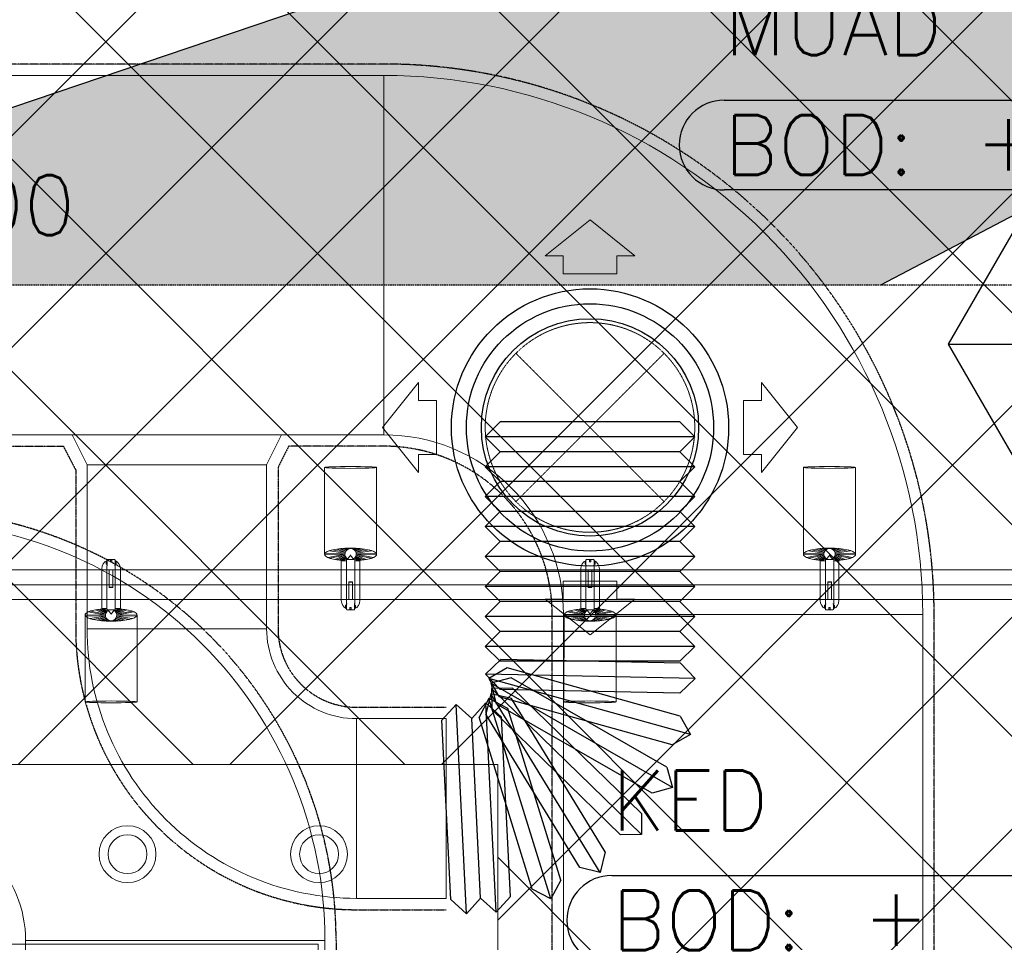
# Model space of a CAD drawing. Header units: millimetres. Extents: x -1574 to 74790, y -2818 to 13830.
# Tile 17 of 92: x 5337 to 6981, y 3623 to 5163. Entities that reach past the tile are written whole.
import ezdxf
from ezdxf.enums import TextEntityAlignment as Align

# ---------------------------------------------------------------- set-up
doc = ezdxf.new("R2010")
doc.units = ezdxf.units.MM
doc.header["$MEASUREMENT"] = 0
for name, pattern in [('( Hidden )', [0.375, 0.25, -0.125]), ('DASHED', [0.75, 0.5, -0.25]), ('HIDDEN', [0.375, 0.25, -0.125])]:
    doc.linetypes.add(name, pattern=pattern)
doc.layers.get('0').update_dxf_attribs({"lineweight": 5})
for name, color, linetype, lineweight, true_color in [('A-CEILING-01', 7, 'Continuous', 5, 0xd56ca8), ('A-CEILING-08', 7, 'Continuous', 5, 0xd56ca8), ('ACMV-FA-DUCT', 150, 'Continuous', 20, 0x007fff), ('ACMV-SA-DUCT', 200, 'Continuous', 20, 0xbf00ff), ('ACMV-SA-FLOW-ARROW', 200, 'Continuous', 20, 0xbf00ff), ('M-MEP-ELLG-LIGHT', 5, 'Continuous', 15, 0x0000ff), ('RCP LAYOUT', 9, 'Continuous', 13, 0x808080), ('XR-CP-DS$0$A-DOWN LIG', 9, 'Continuous', 0, 0x808080)]:
    doc.layers.add(name, color=color, linetype=linetype, lineweight=lineweight, true_color=true_color)
for name, color, linetype in [('A-CELING ELEMENT', 1, 'Continuous'), ('ACMV-FA-DUCT-TAG', 7, 'Continuous'), ('ACMV-KE-DUCT-TAG', 7, 'Continuous'), ('ACMV-SA-DUCT-TEXT', 7, 'Continuous'), ('Legend', 7, 'Continuous')]:
    doc.layers.add(name, color=color, linetype=linetype)
doc.layers.add('A-LIGHT', color=1, linetype='Continuous', lineweight=5)
for name, color, linetype, true_color in [('ACMV-DUCT-THERMAL-EXT-INS', 9, 'DASHED', 0x808080), ('ACMV-DUCT-THERMAL-INT-INS', 9, 'DASHED', 0x808080), ('ACMV-FLEX DUCT', 9, 'Continuous', 0x808080), ('ACMV-GRD', 30, 'Continuous', 0xff7f00)]:
    doc.layers.add(name, color=color, linetype=linetype, true_color=true_color)
doc.styles.add('Arial Narrow', font='ARIALN.TTF')
doc.styles.add('Romans', font='Romans.shx')
doc.styles.get("Standard").update_dxf_attribs({"font": 'romans.shx'})

# ---------------------------------------------------------------- blocks, each defined once
blk = doc.blocks.new('XR-CP-DS$0$LIGHTSSS')
at = {"layer": 'XR-CP-DS$0$A-DOWN LIG', "color": 253}
blk.add_lwpolyline([(-367488.2, -158911.1), (-371158.2, -158911.1), (-371158.2, -158261.1), (-373348.2, -158261.1), (-373348.2, -158911.1), (-376643.2, -158911.1), (-376643.2, -159211.1), (-373048.2, -159211.1), (-373048.2, -158561.1), (-371458.2, -158561.1), (-371458.2, -159211.1), (-367488.2, -159211.1)], close=True, dxfattribs=at)
blk = doc.blocks.new('XR-CP-DS$0$ceiling element 01')
at = {"layer": 'A-CELING ELEMENT', "lineweight": 5, "true_color": 0x808080, "transparency": 33554687}
h = blk.add_hatch(dxfattribs=at)
h.set_pattern_fill('ANSI36', color=8, scale=300)
h.paths.add_polyline_path([(-425629.8, -157750.9, -0.039119), (-425655.9, -157707.5), (-427128.8, -158480.5, 0.039269), (-426963.6, -158744.9)])
h.paths.add_polyline_path([(-427216.5, -158526.6, -0.039231), (-427344.4, -158225.6), (-431924, -159775.1), (-429595.3, -159775.1)])
h.paths.add_polyline_path([(-427146.3, -156679.9, 0.039168), (-427262.3, -156968.3), (-425674.3, -157463.1, -0.03857), (-425655.4, -157416.9)])
h.paths.add_polyline_path([(-425704.2, -155604.7, 0.039168), (-426005.5, -155681.4), (-425472.4, -157256.8, -0.03857), (-425424.2, -157244.1)])
edge = h.paths.add_edge_path()
edge.add_line((-430171.7, -151115.1), (-430279.8, -151115.1))
edge.add_line((-430279.8, -151115.1), (-430279.8, -151215.1))
edge.add_line((-430279.8, -151215.1), (-430479.8, -151215.1))
edge.add_line((-430479.8, -151215.1), (-430479.8, -151115.1))
edge.add_line((-430479.8, -151115.1), (-430629.8, -151115.1))
edge.add_line((-430629.8, -151115.1), (-430629.8, -150665.1))
edge.add_line((-430629.8, -150665.1), (-432321.8, -150665.1))
edge.add_line((-432321.8, -150665.1), (-432321.8, -150772.9))
edge.add_line((-432321.8, -150772.9), (-426859.3, -156104.6))
edge.add_arc((-425365.2, -157562.3), 2087.3, 126.7377, 135.7079, ccw=False)
edge.add_line((-426613.8, -155889.5), (-430171.7, -151115.1))
edge = h.paths.add_edge_path()
edge.add_line((-424199.8, -150665.1), (-424199.8, -151115.1))
edge.add_line((-424199.8, -151115.1), (-424349.8, -151115.1))
edge.add_line((-424349.8, -151115.1), (-424349.8, -151215.1))
edge.add_line((-424349.8, -151215.1), (-424444.6, -151215.1))
edge.add_line((-424444.6, -151215.1), (-425069.6, -155496))
edge.add_arc((-425365.2, -157562.3), 2087.3, 72.8718, 81.8578, ccw=False)
edge.add_line((-424750.5, -155567.5), (-423223, -150665.1))
edge.add_line((-423223, -150665.1), (-424199.8, -150665.1))
h.paths.add_polyline_path([(-424567.7, -153182.9), (-424331.7, -153182.9), (-424331.7, -153418.9), (-424567.7, -153418.9)], flags=16)
h = blk.add_hatch(dxfattribs=at)
h.set_pattern_fill('ANSI36', color=8, scale=300)
h.paths.add_polyline_path([(-426846.1, -159033.2, -0.036239), (-427043, -158804), (-428346.2, -159775.1), (-427588, -159775.1)])
h.paths.add_polyline_path([(-427423.6, -157908.4, -0.039197), (-427452.5, -157582.9), (-432321.8, -157641.9), (-432321.8, -158745.1)])
h.paths.add_polyline_path([(-425674.9, -157660.7, -0.038923), (-425686.3, -157611.6), (-427325.9, -157891.7, 0.039228), (-427250.5, -158193.8)])
h.paths.add_polyline_path([(-425560.1, -157303.4, -0.038492), (-425518.1, -157276.7), (-426291, -155804.1, 0.039154), (-426553.9, -155969.8)])
h.paths.add_polyline_path([(-426337.7, -155715.3, -0.039172), (-426037.7, -155586.2), (-427702.8, -150665.1), (-428988.4, -150665.1)])
at = {"layer": 'A-CELING ELEMENT', "color": 8, "linetype": '( Hidden )', "lineweight": -3, "ltscale": 10, "true_color": 0x808080}
blk.add_lwpolyline([(-427588, -159775.1), (-432321.8, -159775.1), (-432321.8, -150665.1), (-423119.8, -150665.1), (-423119.8, -155306.9), (-427588, -159775.1)], dxfattribs=at)
at = {"layer": 'A-CELING ELEMENT', "color": 8, "lineweight": -3, "true_color": 0x808080}
for points in [[(-431924, -159775.1), (-427344.4, -158225.6)], [(-427216.5, -158526.6), (-429595.3, -159775.1)]]:
    blk.add_lwpolyline(points, dxfattribs=at)
blk = doc.blocks.new('track-L-1')
at = {"color": 8, "linetype": 'Continuous', "lineweight": 13, "true_color": 0x808080}
for p, q in [((-1.8, 9.3), (-7, 34.5)), ((0, 9.4), (-5.8, 37.6)), ((0, 9.4), (-0.6, 43.4)), ((-0.5, 43.4), (144.7, 43.5)), ((1.8, 9.3), (1.2, 42.9)), ((1.8, 9.3), (5.7, 35.2)), ((-3.5, 8.8), (-10.1, 18.5)), ((-3.5, 8.8), (-9.6, 22.8)), ((-1.8, 9.3), (-9, 26)), ((3.5, 8.8), (6.9, 31.2)), ((3.5, 8.8), (8.5, 22.7)), ((5.1, 8), (9, 18.9)), ((-93, -5.8), (-93, 5.7)), ((-93, 1), (-89, 1)), ((-83, 6.7), (-92, 6.7)), ((-91.9, -1.2), (-91.9, 1)), ((-90.5, 6.7), (-90.5, 8.3)), ((-90.5, 8.3), (-85, 8.3)), ((-90.5, 6.9), (-85, 6.9)), ((-89, -1.2), (-89, 1)), ((-85, 6.7), (-85, 8.3)), ((-83, 6.9), (-83, 5.7)), ((-10, 6.9), (-83, 6.9)), ((-11, 15.4), (-77.5, 15.4)), ((-75.5, 2.9), (-75.5, -3.1)), ((-75.5, 2.9), (-46.4, 2.9)), ((-46.6, 2.9), (-46.6, -3.1)), ((-46.4, -3.1), (-46.4, 2.9)), ((-11, 6.9), (-11, 15.4)), ((-6.5, 6.9), (-10.8, 11.2)), ((-5.1, 8), (-10.6, 13.5)), ((-5.1, 7.9), (-10.4, 15.8)), ((-9, -6.1), (-9, 5.9)), ((-6.5, 3.9), (-9, 3.9)), ((5.1, 8), (9.4, 15.5)), ((6.5, 7), (9.6, 12.4)), ((6.5, 6.9), (9.7, 10.9)), ((7.7, 5.7), (9.9, 8.3)), ((-93, -1.2), (-89, -1.2)), ((-92, -6.8), (-83, -6.8)), ((-90.5, -8.5), (-90.5, -6.8)), ((-90.5, -7.1), (-85, -7.1)), ((-90.5, -8.5), (-85, -8.5)), ((-85, -8.5), (-85, -6.8)), ((-83, -7.1), (-83, -5.8)), ((-83, -7.1), (-10, -7.1)), ((-77.5, -15.6), (-11, -15.6)), ((-75.5, -3.1), (-46.4, -3.1)), ((-11, -15.6), (-11, -7.1)), ((-6.5, -7), (-10.8, -11.3)), ((-5.1, -8.1), (-10.6, -13.6)), ((-5.1, -8.1), (-10.4, -15.9)), ((-3.5, -8.9), (-10.1, -18.6)), ((-3.5, -8.9), (-9.6, -22.9)), ((-6.5, -4.1), (-9, -4.1)), ((-1.8, -9.4), (-9, -26.1)), ((-1.8, -9.4), (-7, -34.6)), ((0, -9.6), (-5.8, -37.7)), ((0, -9.6), (-0.6, -43.6)), ((1.8, -9.4), (1.2, -43)), ((1.8, -9.4), (5.7, -35.3)), ((3.5, -8.9), (6.9, -31.3)), ((3.5, -8.9), (8.5, -22.8)), ((5.1, -8.1), (9, -19.1)), ((5.1, -8.1), (9.4, -15.6)), ((6.5, -7.1), (9.6, -12.5)), ((6.5, -7.1), (9.7, -11)), ((7.7, -5.8), (9.9, -8.4)), ((-0.5, -43.6), (144.7, -43.5))]:
    blk.add_line(p, q, dxfattribs=at)
for centre, radius, start, end in [((-92, 5.7), 1, 90.0041, 180.0041), ((-77.5, -0.1), 15.5, 90.0041, 154.188), ((-10, 5.9), 1, 0.0041, 90.0041), ((0, -0.1), 9.5, 205.0436, 154.9646), ((2, 9.9), 10.4, 214.9292, 253.0242), ((-92, -5.8), 1, 180.0041, 270.0041), ((-77.5, -0.1), 15.5, 205.8202, 270.0041), ((-10, -6.1), 1, 270.0041, 0.0041), ((2, -10), 10.4, 106.984, 145.0789)]:
    blk.add_arc(centre, radius, start, end, dxfattribs=at)
for centre, ratio, start_param, end_param in [((-0.5, -0.1), 0.243873, -1.409174, 4.550767), ((144.7, 0), 0.034014, -1.570796, 4.712389)]:
    blk.add_ellipse(centre, major_axis=(0, -43.5), ratio=ratio, start_param=start_param, end_param=end_param, dxfattribs=at)
blk = doc.blocks.new('A$Ce144d348')
at = {"layer": 'M-MEP-ELLG-LIGHT', "color": 252}
blk.add_lwpolyline([(3223, -5724), (3273, -5724), (3273, -9235), (8919.9, -9235), (13625, -4529.9), (13625, -356.4), (13675, -356.4), (13675, -4550.7), (8940.7, -9285), (3223, -9285)], close=True, dxfattribs=at)
blk.add_lwpolyline([(3248, -5724), (3248, -9260), (8930.3, -9260), (13650, -4540.3), (13650, -356.4)], dxfattribs=at)
at = {"layer": 'M-MEP-ELLG-LIGHT', "color": 1, "true_color": 0xff0000, "rotation": 90}
for p in [(5689.1, -9209), (6489.1, -9209)]:
    blk.add_blockref('track-L-1', p, dxfattribs=at)
at = {"layer": 'M-MEP-ELLG-LIGHT', "color": 1, "true_color": 0xff0000, "xscale": -1, "rotation": 90}
for p in [(5289.1, -9311), (6089.1, -9311)]:
    blk.add_blockref('track-L-1', p, dxfattribs=at)
blk = doc.blocks.new('A$C137d50fb')
at = {"layer": 'M-MEP-ELLG-LIGHT', "color": 8, "lineweight": 13, "true_color": 0x808080}
for centre, radius in [((5316.6, -9710), 47.5), ((5636.6, -9710), 47.5), ((5316.6, -9710), 32.5), ((5636.6, -9710), 32.5)]:
    blk.add_circle(centre, radius, dxfattribs=at)
blk = doc.blocks.new('XR-CP-DS')
at = {"layer": 'A-CEILING-01', "true_color": 0x808080}
h = blk.add_hatch(dxfattribs=at)
h.set_pattern_fill('ANSI37', color=8, scale=2000)
edge = h.paths.add_edge_path()
edge.add_line((17350, 13380), (12020, 13380))
edge.add_line((12020, 13380), (12020, 13280))
edge.add_line((12020, 13280), (11820, 13280))
edge.add_line((11820, 13280), (11820, 13380))
edge.add_line((11820, 13380), (6090, 13380))
edge.add_line((6090, 13380), (6090, 13280))
edge.add_line((6090, 13280), (5890, 13280))
edge.add_line((5890, 13280), (5890, 13380))
edge.add_line((5890, 13380), (350, 13380))
edge.add_line((350, 13380), (200, 13380))
edge.add_line((200, 13380), (200, 4520))
edge.add_line((200, 4520), (650, 4520))
edge.add_line((650, 4520), (650, 4220))
edge.add_line((650, 4220), (200, 4220))
edge.add_line((200, 4220), (200, 3270))
edge.add_line((200, 3270), (3945, 3270))
edge.add_line((3945, 3270), (3945, 3920))
edge.add_line((3945, 3920), (6135, 3920))
edge.add_line((6135, 3920), (6135, 3270))
edge.add_line((6135, 3270), (9805, 3270))
edge.add_line((9805, 3270), (9805, 3070))
edge.add_line((9805, 3070), (10125.7, 3070))
edge.add_line((10125.7, 3070), (10125.7, 3423))
edge.add_line((10125.7, 3423), (11242.1, 4539.4))
edge.add_line((11242.1, 4539.4), (10770.1, 5011.3))
edge.add_line((10770.1, 5011.3), (11904.4, 6145.6))
edge.add_line((11904.4, 6145.6), (14298.8, 8540))
edge.add_line((14298.8, 8540), (14450, 8540))
edge.add_line((14450, 8540), (14450, 9620))
edge.add_line((14450, 9620), (14450, 12330))
edge.add_arc((15200, 12330), 750, 90, 180, ccw=False)
edge.add_line((15200, 13080), (17350, 13080))
edge.add_line((17350, 13080), (17350, 13380))
h.paths.add_polyline_path([(5890.1, 11294.2), (6090.1, 11294.2), (6090.1, 11094.2), (5890.1, 11094.2)], flags=16)
h.paths.add_polyline_path([(5890.1, 9330), (6090.1, 9330), (6090.1, 9130), (5890.1, 9130)], flags=16)
h.paths.add_polyline_path([(5890, 8418.4), (6090, 8418.4), (6090, 8218.4), (5890, 8218.4)], flags=16)
h.paths.add_polyline_path([(5890, 6030), (6090, 6030), (6090, 5830), (5890, 5830)], flags=16)
h.paths.add_polyline_path([(11820, 8418.4), (12020, 8418.4), (12020, 8218.4), (11820, 8218.4)], flags=16)
h.paths.add_polyline_path([(11820, 9330), (12020, 9330), (12020, 9130), (11820, 9130)], flags=16)
h.paths.add_polyline_path([(11820.1, 11294.2), (12020.1, 11294.2), (12020.1, 11094.2), (11820.1, 11094.2)], flags=16)
at = {"layer": 'A-CEILING-01', "color": 8, "true_color": 0x808080}
blk.add_lwpolyline([(11820, 13380), (6090, 13380), (6090, 13280), (5890, 13280), (5890, 13380), (350, 13380), (200, 13380), (200, 4520), (650, 4520), (650, 4220), (200, 4220), (200, 3270), (3945, 3270), (3945, 3920), (6135, 3920), (6135, 3270), (9805, 3270), (9805, 3070), (10125.7, 3070)], dxfattribs=at)
at = {"layer": 'A-CEILING-08', "color": 8, "lineweight": 0, "true_color": 0x808080}
blk.add_blockref('XR-CP-DS$0$ceiling element 01', (436369.8, 164495.1), dxfattribs=at)
at = {"layer": 'A-LIGHT', "color": 8, "true_color": 0x808080}
for name in ['A$Ce144d348', 'A$C137d50fb']:
    blk.add_blockref(name, (200, 13480), dxfattribs=at)
at = {"layer": 'XR-CP-DS$0$A-DOWN LIG', "color": 8, "lineweight": 0, "true_color": 0x808080}
blk.add_blockref('XR-CP-DS$0$LIGHTSSS', (377293.2, 162181.1), dxfattribs=at)
blk = doc.blocks.new('KED_BOD_LVL')
for points in [[(75, 75), (1075, 75)], [(1075, -75), (75, -75)]]:
    blk.add_lwpolyline(points)
for centre, start, end in [((75, 0), 90, 180), ((1075, 0), 0, 90), ((75, 0), 180, 270), ((1075, 0), 270, 0)]:
    blk.add_arc(centre, 75, start, end)
at = {"char_height": 100, "style": 'Romans'}
for s, width, insert, attachment_point in [('KED', 391.476, (75, 200), 4), ('BOD:', 1168.033, (75, 0), 4), ('\\pxqc;+', 105.762, (550, 7.3), 5)]:
    blk.add_mtext_dynamic_manual_height_columns(s, width=width, gutter_width=1, heights=[0], dxfattribs=dict(at, insert=insert, attachment_point=attachment_point))
at = {"style": 'Romans'}
blk.add_attdef('LVL', text='', height=100, dxfattribs=at).set_placement((1075, 0), align=Align.MIDDLE_RIGHT)
blk = doc.blocks.new('MUAD_BOD_LVL')
for points in [[(75, 75), (1075, 75)], [(1075, -75), (75, -75)]]:
    blk.add_lwpolyline(points)
for centre, start, end in [((75, 0), 90, 180), ((1075, 0), 0, 90), ((75, 0), 180, 270), ((1075, 0), 270, 0)]:
    blk.add_arc(centre, 75, start, end)
at = {"char_height": 100, "style": 'Romans'}
for s, width, insert, attachment_point in [('MUAD', 312.499, (75, 200), 4), ('BOD:', 1168.033, (75, 0), 4), ('\\pxqc;+', 105.762, (550, 7.3), 5)]:
    blk.add_mtext_dynamic_manual_height_columns(s, width=width, gutter_width=1, heights=[0], dxfattribs=dict(at, insert=insert, attachment_point=attachment_point))
at = {"style": 'Romans'}
blk.add_attdef('LVL', text='', height=100, dxfattribs=at).set_placement((1075, 0), align=Align.MIDDLE_RIGHT)
blk = doc.blocks.new('A$C5c7590bd')
at = {"layer": 'ACMV-DUCT-THERMAL-EXT-INS'}
blk.add_lwpolyline([(-13941.9, 2113.2), (-13943.4, 2149.8), (-14840, 2149.8), (-14840, 2487.8), (-13957.1, 2487.8), (-13966.9, 2729.1), (-13966.9, 3625.8, -0.414214), (-13247.9, 4344.8), (-10053.6, 4344.8, -0.414386), (-9335, 3625.8), (-9335, 2255.3), (-9873, 2255.3), (-9873, 2355.3), (-10424.6, 2354.8, 0.198685), (-10552.4, 2301.8, -0.198912), (-10919.4, 2149.8), (-13452.4, 2149.8), (-13453.9, 2113.2)], format="xyb", dxfattribs=at)
at = {"layer": 'ACMV-FA-DUCT'}
blk.add_lwpolyline([(-10053.6, 3825.8), (-10053.6, 4325.8, -0.414214), (-9353.6, 3625.8), (-9853.6, 3625.8, 0.414214)], format="xyb", close=True, dxfattribs=at)
blk.add_lwpolyline([(-9854, 3625.8), (-9354, 3625.8), (-9354, 2774.3), (-9854, 2774.3)], close=True, dxfattribs=at)
at = {"layer": 'ACMV-FA-DUCT-TAG'}
blk.add_blockref('MUAD_BOD_LVL', (-8761.8, 4954), dxfattribs=at).add_auto_attribs({'LVL': '4050'})
at = {"layer": 'ACMV-KE-DUCT-TAG'}
blk.add_blockref('KED_BOD_LVL', (-8949.5, 3659.5), dxfattribs=at).add_auto_attribs({'LVL': '2900'})
blk = doc.blocks.new('SA-RCD-350')
at = {"layer": 'ACMV-GRD'}
for radius in [231.5, 206.5, 181.5]:
    blk.add_circle((0, 0), radius, dxfattribs=at)
at = {"layer": 'ACMV-SA-DUCT', "linetype": 'HIDDEN'}
for p, q in [((-123.7, 123.7), (123.7, -123.7)), ((123.7, 123.7), (-123.7, -123.7))]:
    blk.add_line(p, q, dxfattribs=at)
blk.add_circle((0, 0), 175, dxfattribs=at)
at = {"layer": 'ACMV-SA-FLOW-ARROW'}
for points in [[(0, 346.5), (-75, 286.5), (-45, 286.5), (-45, 256.5), (45, 256.5), (45, 286.5), (75, 286.5), (0, 346.5)], [(-346.5, 0), (-286.5, 75), (-286.5, 45), (-256.5, 45), (-256.5, -45), (-286.5, -45), (-286.5, -75), (-346.5, 0)], [(346.5, 0), (286.5, 75), (286.5, 45), (256.5, 45), (256.5, -45), (286.5, -45), (286.5, -75), (346.5, 0)], [(0, -346.5), (-75, -286.5), (-45, -286.5), (-45, -256.5), (45, -256.5), (45, -286.5), (75, -286.5), (0, -346.5)]]:
    blk.add_lwpolyline(points, dxfattribs=at)
blk = doc.blocks.new('AIR Terminal Tag')
at = {"layer": 'Legend'}
blk.add_line((-250, 0), (250, 0), dxfattribs=at)
blk.add_lwpolyline([(-125, 216.5), (-250, 0), (-125, -216.5), (125, -216.5), (250, 0), (125, 216.5)], close=True, dxfattribs=at)
at = {"layer": 'Legend', "style": 'Arial Narrow'}
for tag, p in [('AIR_TERMINAL_TYPE_NUMBER', (0, 108.3)), ('CFM', (0, -108.3))]:
    blk.add_attdef(tag, text='', height=100, dxfattribs=at).set_placement(p, align=Align.MIDDLE_CENTER)
blk = doc.blocks.new('FC300')
at = {"layer": 'ACMV-FLEX DUCT'}
for p, q in [((-50, 150), (-25, 175)), ((-25, 175), (-25, -175)), ((-25, 175), (0, 150)), ((-50, 150), (-50, -150)), ((0, 150), (0, -150)), ((-50, -150), (-25, -175)), ((-25, -175), (0, -150))]:
    blk.add_line(p, q, dxfattribs=at)
blk = doc.blocks.new('A$C7e6e56f9')
at = {"layer": 'ACMV-DUCT-THERMAL-INT-INS'}
for points in [[(-8629, 1966.7), (-8629, 2416.7, -0.198912), (-8576, 2544.7, 0.198912), (-8336.1, 3123.8), (-8336.1, 4170.2, 0.414214), (-9255.1, 5089.2), (-10070.4, 5089.2), (-10090.1, 5128.7)], [(-11789.8, 4515.7), (-11772, 4551.2), (-11262.7, 4551.2), (-10812.7, 4451.2), (-9790.7, 4451.2), (-9770, 4411.7), (-9770, 4146.3, 0.414214), (-9301, 3677.3), (-9151, 3677.3)], [(-9465.4, 1974.4), (-9267, 2420.7, -0.197626), (-9027.1, 2995.8, 0.198912), (-8974.1, 3123.8), (-8974.1, 3527.1), (-8974.1, 4170.2, 0.414214), (-9255.1, 4451.2), (-9414.2, 4451.2), (-9432, 4415.7), (-9432, 4146.3, 0.414214), (-9301, 4015.3), (-9151, 4015.3)]]:
    blk.add_lwpolyline(points, format="xyb", dxfattribs=at)
at = {"layer": 'ACMV-SA-DUCT'}
for points in [[(-10810.6, 5070.2), (-9255.1, 5070.2), (-9255.1, 4470.2), (-10810.6, 4470.2)], [(-9751, 4420.2), (-9451, 4420.2), (-9426, 4470.2), (-9776, 4470.2)], [(-9751, 4420.2), (-9451, 4420.2), (-9451, 4146.3), (-9751, 4146.3)], [(-8955.1, 4170.2), (-8355.1, 4170.2), (-8355.1, 3527.1), (-8955.1, 3527.1)], [(-9301, 3996.3), (-9151, 3996.3), (-9151, 3696.3), (-9301, 3696.3)]]:
    blk.add_lwpolyline(points, close=True, dxfattribs=at)
for points in [[(-8355.1, 4170.2, 0.414214), (-9255.1, 5070.2), (-9255.1, 4470.2, -0.414214), (-8955.1, 4170.2)], [(-9301, 3696.3, -0.414214), (-9751, 4146.3), (-9451, 4146.3, 0.414214), (-9301, 3996.3)]]:
    blk.add_lwpolyline(points, format="xyb", close=True, dxfattribs=at)
for points in [[(-9751, 4146.3, 0.414214), (-9301, 3696.3, -0.236068)], [(-9301, 3996.3, -0.414214), (-9451, 4146.3, 0)]]:
    blk.add_lwpolyline(points, format="xyb", dxfattribs=at)
at = {"layer": 'ACMV-GRD'}
blk.add_blockref('SA-RCD-350', (-8910.9, 4482.5), dxfattribs=at)
at = {"layer": 'ACMV-SA-DUCT'}
for p, rotation in [((-8910.9, 4442), 270), ((-8910.9, 4392), 270), ((-8910.9, 4342), 270), ((-8910.9, 4292), 270), ((-8910.9, 4242), 270), ((-8910.9, 4192), 270), ((-8910.9, 4142), 270), ((-8910.9, 4092), 270), ((-8910.9, 4042), 268.7719830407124), ((-8918.2, 3992.6), 254.4480381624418), ((-8967.5, 3906.8), 225.8001484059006), ((-8937.4, 3946.6), 240.1240932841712), ((-9006.4, 3875.7), 211.47620352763), ((-9051.9, 3855.2), 197.1522586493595), ((-9150.9, 3844), 182.8283137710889), ((-9101, 3846.5), 182.8283137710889)]:
    blk.add_blockref('FC300', p, dxfattribs=dict(at, rotation=rotation))
at = {"layer": 'Legend'}
blk.add_blockref('AIR Terminal Tag', (-8062.4, 4621.8), dxfattribs=at).add_auto_attribs({'CFM': '375', 'AIR_TERMINAL_TYPE_NUMBER': 'SD1'})
at = {"layer": 'ACMV-SA-DUCT-TEXT', "insert": (-10225.1, 4770.2), "char_height": 100, "attachment_point": 5}
blk.add_mtext_dynamic_manual_height_columns('{\\Fromans|c0;SAD 600x400\\P3000 CFM}', width=1639.938, gutter_width=1, heights=[0], dxfattribs=at)

msp = doc.modelspace()

# ---------------------------------------------------------------- block references
for name in ['A$C7e6e56f9', 'A$C5c7590bd']:
    msp.add_blockref(name, (15200, 0))
at = {"layer": 'RCP LAYOUT', "color": 1}
msp.add_blockref('XR-CP-DS', (0, 0), dxfattribs=at)

doc.saveas('drawing.dxf')
